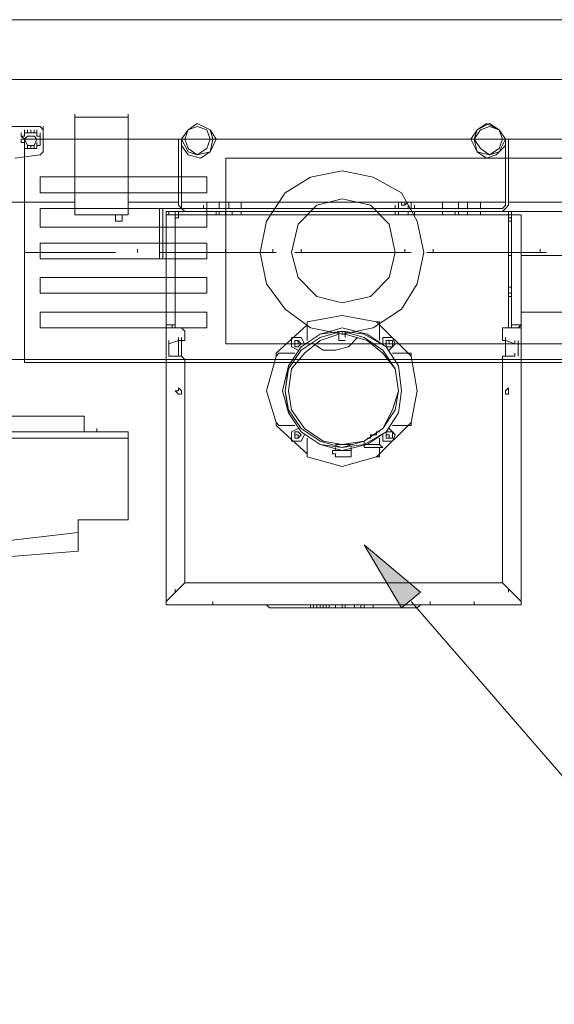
# Model space of a CAD drawing. Header units: inches. Extents: x 1504 to 12593, y -807 to 3183.
# Tile 45 of 256: x 3434 to 3506, y 369 to 502. Entities that reach past the tile are written whole.
import ezdxf

# ---------------------------------------------------------------- set-up
doc = ezdxf.new("R2010")
doc.units = ezdxf.units.IN
doc.header["$MEASUREMENT"] = 0
for name, color, linetype in [('at_Entity', 7, 'Continuous'), ('at_Rect', 7, 'Continuous'), ('at_Solid', 7, 'Continuous')]:
    doc.layers.add(name, color=color, linetype=linetype)

msp = doc.modelspace()

# ---------------------------------------------------------------- hatches: boundary and pattern name
at = {"layer": 'at_Solid', "lineweight": 15}
msp.add_hatch(color=7, dxfattribs=at).paths.add_polyline_path([(3485.32, 422.56), (3480.3, 431.02), (3487.89, 424.68)])

# ---------------------------------------------------------------- linework, layer by layer
at = {"layer": 'at_Entity', "color": 7, "lineweight": 15}
for p, q in [((3728.66, 501.55), (3332.46, 501.55)), ((3427.08, 493.53), (3528.44, 493.53)), ((3441.42, 488.46), (3441.42, 488.88)), ((3441.42, 488.04), (3441.42, 488.46)), ((3448.61, 488.46), (3441.42, 488.46)), ((3441.42, 488.46), (3441.42, 488.04)), ((3441.42, 488.04), (3441.42, 475.37)), ((3448.61, 488.46), (3448.61, 488.88)), ((3448.61, 488.46), (3448.61, 488.04)), ((3448.61, 488.04), (3448.61, 488.46)), ((3448.61, 475.37), (3448.61, 488.04)), ((3429.14, 487.19), (3436.79, 487.19)), ((3434.67, 486.35), (3434.67, 486.77)), ((3434.67, 486.35), (3434.67, 486.77)), ((3435.06, 486.35), (3435.06, 486.77)), ((3435.06, 486.35), (3435.06, 486.77)), ((3435.5, 486.35), (3435.5, 486.77)), ((3435.5, 486.35), (3435.5, 486.77)), ((3435.95, 486.35), (3435.95, 486.77)), ((3435.95, 486.35), (3435.95, 486.77)), ((3436.34, 486.35), (3436.34, 486.77)), ((3436.34, 486.35), (3436.34, 486.77)), ((3437.18, 486.77), (3436.79, 487.19)), ((3437.18, 486.77), (3437.18, 487.19)), ((3437.18, 484.24), (3437.18, 486.77)), ((3455.75, 485.5), (3456.65, 486.77)), ((3455.75, 485.5), (3456.65, 486.77)), ((3456.2, 485.5), (3456.65, 486.77)), ((3456.65, 486.77), (3457.87, 487.61)), ((3456.65, 486.77), (3457.87, 487.61)), ((3456.65, 486.77), (3457.87, 487.19)), ((3457.87, 487.61), (3459.6, 486.77)), ((3457.87, 487.61), (3459.6, 486.77)), ((3457.87, 487.19), (3459.16, 486.77)), ((3459.16, 486.77), (3459.6, 485.5)), ((3459.6, 486.77), (3460.44, 485.5)), ((3459.6, 486.77), (3459.99, 485.5)), ((3494.64, 485.5), (3495.47, 486.77)), ((3495.08, 485.5), (3495.92, 486.77)), ((3495.08, 485.5), (3495.47, 486.77)), ((3495.47, 486.77), (3496.76, 487.61)), ((3495.47, 486.77), (3497.15, 487.61)), ((3495.92, 486.77), (3497.15, 487.19)), ((3496.76, 487.61), (3498.43, 486.77)), ((3497.15, 487.61), (3498.43, 486.77)), ((3497.15, 487.19), (3498.43, 486.77)), ((3498.43, 486.77), (3499.27, 485.5)), ((3498.43, 486.77), (3498.88, 485.5)), ((3498.43, 486.77), (3499.27, 485.5)), ((3434.22, 485.93), (3434.22, 486.35)), ((3434.67, 485.93), (3434.22, 485.93)), ((3434.22, 485.93), (3434.67, 485.93)), ((3434.67, 485.93), (3434.22, 485.93)), ((3434.22, 485.93), (3434.67, 485.5)), ((3434.22, 485.5), (3434.67, 485.5)), ((3434.67, 485.5), (3434.22, 485.5)), ((3434.67, 485.5), (3434.22, 485.5)), ((3434.22, 485.08), (3434.22, 485.5)), ((3435.06, 486.35), (3434.67, 486.35)), ((3434.67, 485.93), (3434.67, 486.35)), ((3434.67, 485.93), (3434.67, 486.35)), ((3434.67, 485.5), (3435.06, 485.93)), ((3435.06, 484.66), (3434.67, 485.5)), ((3435.5, 486.35), (3435.06, 486.35)), ((3435.06, 485.93), (3435.95, 485.93)), ((3435.5, 486.35), (3435.95, 486.35)), ((3435.95, 486.35), (3436.34, 486.35)), ((3435.95, 485.93), (3436.34, 485.5)), ((3436.34, 485.5), (3435.95, 484.66)), ((3436.34, 485.93), (3436.34, 486.35)), ((3436.34, 485.93), (3436.34, 486.35)), ((3436.34, 485.93), (3436.34, 486.35)), ((3436.79, 485.93), (3436.34, 485.93)), ((3436.34, 485.93), (3436.79, 485.93)), ((3436.34, 485.93), (3436.79, 485.93)), ((3436.79, 485.93), (3436.34, 485.93)), ((3436.34, 485.93), (3436.79, 485.93)), ((3436.79, 485.93), (3436.79, 486.35)), ((3436.79, 485.5), (3436.79, 485.93)), ((3436.79, 485.5), (3436.79, 485.93)), ((3436.79, 485.5), (3436.79, 485.93)), ((3436.79, 485.08), (3436.79, 485.5)), ((3436.79, 485.5), (3436.79, 485.08)), ((3436.79, 485.08), (3436.79, 485.5)), ((3441.42, 485.5), (3437.18, 485.5)), ((3441.42, 485.5), (3437.18, 485.5)), ((3455.36, 485.5), (3448.61, 485.5)), ((3455.36, 485.5), (3448.61, 485.5)), ((3455.75, 485.5), (3455.36, 485.5)), ((3455.36, 485.5), (3455.36, 476.63)), ((3455.75, 476.63), (3455.75, 485.5)), ((3456.65, 483.81), (3455.75, 485.5)), ((3456.65, 484.24), (3456.2, 485.5)), ((3459.6, 485.5), (3459.16, 484.24)), ((3460.44, 485.5), (3459.6, 483.81)), ((3459.99, 485.5), (3459.6, 483.81)), ((3494.64, 485.5), (3460.44, 485.5)), ((3494.64, 485.5), (3460.44, 485.5)), ((3495.47, 483.81), (3494.64, 485.5)), ((3495.92, 484.24), (3495.08, 485.5)), ((3495.47, 483.81), (3495.08, 485.5)), ((3498.88, 485.5), (3498.43, 484.24)), ((3499.27, 485.5), (3498.43, 483.81)), ((3499.27, 476.63), (3499.27, 485.5)), ((3499.27, 485.5), (3499.71, 485.5)), ((3513.21, 485.5), (3499.71, 485.5)), ((3513.21, 485.5), (3499.71, 485.5)), ((3499.71, 485.5), (3499.71, 476.63)), ((3434.22, 485.08), (3434.67, 485.08)), ((3434.67, 485.08), (3434.22, 485.08)), ((3434.22, 485.08), (3434.67, 485.08)), ((3434.67, 485.08), (3434.22, 485.08)), ((3434.67, 485.08), (3434.22, 485.08)), ((3434.22, 485.08), (3434.67, 485.08)), ((3434.67, 485.08), (3434.22, 485.08)), ((3434.67, 484.66), (3434.67, 485.08)), ((3434.67, 484.66), (3434.67, 485.08)), ((3434.67, 484.66), (3434.67, 485.08)), ((3434.67, 484.24), (3434.67, 484.66)), ((3434.67, 484.66), (3434.67, 484.24)), ((3434.67, 484.24), (3434.67, 484.66)), ((3435.06, 484.24), (3434.67, 484.24)), ((3435.06, 484.24), (3435.06, 484.66)), ((3435.06, 484.24), (3435.06, 484.66)), ((3435.95, 484.66), (3435.06, 484.66)), ((3435.5, 484.24), (3435.06, 484.24)), ((3435.5, 484.24), (3435.5, 484.66)), ((3435.5, 484.24), (3435.5, 484.66)), ((3435.5, 484.24), (3435.5, 484.66)), ((3435.5, 484.24), (3435.95, 484.24)), ((3435.95, 484.24), (3435.95, 484.66)), ((3435.95, 484.24), (3435.95, 484.66)), ((3435.95, 484.24), (3436.34, 484.24)), ((3436.34, 484.66), (3436.34, 485.08)), ((3436.34, 484.24), (3436.34, 484.66)), ((3436.34, 484.24), (3436.34, 484.66)), ((3436.34, 484.66), (3436.34, 484.24)), ((3436.34, 484.66), (3436.34, 484.24)), ((3436.34, 484.66), (3436.79, 484.66)), ((3436.79, 484.66), (3436.34, 484.66)), ((3436.34, 484.66), (3436.79, 484.66)), ((3436.79, 484.66), (3436.34, 484.66)), ((3436.34, 484.66), (3436.79, 484.66)), ((3436.34, 484.24), (3436.34, 484.66)), ((3436.79, 485.08), (3436.79, 484.66)), ((3436.79, 484.66), (3436.79, 485.08)), ((3437.18, 484.24), (3437.18, 483.81)), ((3456.65, 483.39), (3455.75, 484.66)), ((3457.87, 483.39), (3456.65, 484.24)), ((3459.16, 484.24), (3457.87, 483.39)), ((3497.15, 483.39), (3495.92, 484.24)), ((3498.43, 484.24), (3497.15, 483.39)), ((3499.27, 484.66), (3498.04, 483.39)), ((3436.79, 483.39), (3433.38, 482.96)), ((3437.18, 483.81), (3436.79, 483.39)), ((3457.87, 483.39), (3456.65, 483.81)), ((3458.32, 482.96), (3456.65, 483.39)), ((3459.6, 483.81), (3457.87, 483.39)), ((3459.6, 483.81), (3458.32, 482.96)), ((3496.76, 482.96), (3495.47, 483.81)), ((3497.15, 483.39), (3495.47, 483.81)), ((3498.04, 483.39), (3496.76, 482.96)), ((3498.43, 483.81), (3497.15, 483.39)), ((3441.42, 477.06), (3427.08, 477.06)), ((3455.36, 477.06), (3448.61, 477.06)), ((3452.8, 476.21), (3452.8, 469.45)), ((3452.8, 469.45), (3452.8, 476.21)), ((3452.8, 476.21), (3453.24, 476.21)), ((3453.24, 476.21), (3453.24, 469.45)), ((3453.24, 476.21), (3453.24, 469.45)), ((3455.36, 476.21), (3453.24, 476.21)), ((3455.75, 476.21), (3455.36, 476.63)), ((3499.27, 477.06), (3455.75, 477.06)), ((3455.75, 476.21), (3455.75, 476.63)), ((3457.87, 476.21), (3455.75, 476.21)), ((3456.2, 476.21), (3455.75, 476.21)), ((3456.2, 475.79), (3455.75, 476.21)), ((3498.88, 476.21), (3456.2, 476.21)), ((3457.87, 476.21), (3458.71, 476.21)), ((3458.71, 476.21), (3458.71, 476.63)), ((3459.16, 477.06), (3459.16, 476.21)), ((3460.83, 476.21), (3460.83, 477.06)), ((3462.11, 476.21), (3462.11, 477.06)), ((3463.79, 477.06), (3463.79, 476.21)), ((3484.48, 476.21), (3484.48, 476.63)), ((3484.48, 476.21), (3484.93, 476.21)), ((3484.93, 476.21), (3484.93, 477.06)), ((3484.93, 477.06), (3484.93, 476.21)), ((3484.93, 476.21), (3484.93, 476.63)), ((3485.32, 476.63), (3485.32, 477.06)), ((3485.32, 476.63), (3485.32, 477.06)), ((3485.77, 477.06), (3485.32, 477.06)), ((3485.77, 476.63), (3485.32, 476.63)), ((3485.77, 476.63), (3485.32, 476.63)), ((3486.21, 477.06), (3485.77, 476.63)), ((3486.21, 477.06), (3485.77, 477.06)), ((3485.77, 477.06), (3485.77, 476.63)), ((3485.77, 477.06), (3485.77, 476.63)), ((3485.77, 476.63), (3485.77, 477.06)), ((3485.77, 476.63), (3485.77, 477.06)), ((3486.21, 476.21), (3486.21, 476.63)), ((3486.21, 476.21), (3487.05, 476.21)), ((3486.6, 476.21), (3486.6, 477.06)), ((3487.05, 476.21), (3487.05, 476.63)), ((3490.84, 477.06), (3490.84, 476.21)), ((3492.96, 476.21), (3492.96, 477.06)), ((3494.19, 476.21), (3494.19, 477.06)), ((3495.92, 477.06), (3495.92, 476.21)), ((3499.27, 476.63), (3498.88, 476.21)), ((3499.27, 476.21), (3498.88, 475.79)), ((3499.71, 476.63), (3499.27, 476.21)), ((3513.21, 477.06), (3499.71, 477.06)), ((3441.42, 475.37), (3441.42, 475.79)), ((3441.42, 475.37), (3441.42, 475.79)), ((3441.42, 475.37), (3441.42, 475.79)), ((3441.42, 475.37), (3448.61, 475.37)), ((3446.88, 474.52), (3446.88, 475.37)), ((3447.78, 474.52), (3447.78, 475.37)), ((3448.61, 475.37), (3448.61, 475.79)), ((3448.61, 475.37), (3448.61, 475.79)), ((3448.61, 475.37), (3448.61, 475.79)), ((3455.75, 475.79), (3453.69, 475.79)), ((3453.69, 475.79), (3453.69, 475.37)), ((3454.08, 475.79), (3453.69, 475.79)), ((3453.69, 475.37), (3453.69, 475.79)), ((3453.69, 475.37), (3454.92, 475.37)), ((3453.69, 474.94), (3453.69, 475.37)), ((3453.69, 475.37), (3453.69, 474.94)), ((3453.69, 474.94), (3453.69, 475.37)), ((3453.69, 474.94), (3453.69, 475.37)), ((3453.69, 475.37), (3455.36, 475.37)), ((3453.69, 460.58), (3453.69, 474.94)), ((3454.08, 475.37), (3454.08, 475.79)), ((3454.08, 475.79), (3500.1, 475.79)), ((3454.92, 475.79), (3454.92, 474.94)), ((3454.92, 475.37), (3454.92, 460.58)), ((3454.92, 475.37), (3458.71, 475.37)), ((3454.92, 474.94), (3454.92, 475.37)), ((3455.36, 475.37), (3454.92, 475.37)), ((3454.92, 475.37), (3454.92, 474.94)), ((3454.92, 474.94), (3454.92, 475.37)), ((3454.92, 460.16), (3454.92, 474.94)), ((3454.92, 474.94), (3455.36, 474.94)), ((3455.36, 475.79), (3455.36, 475.37)), ((3455.36, 474.94), (3455.36, 475.37)), ((3455.36, 475.37), (3499.71, 475.37)), ((3455.36, 474.94), (3455.36, 475.37)), ((3498.88, 475.79), (3456.2, 475.79)), ((3459.16, 475.79), (3459.16, 475.37)), ((3460.44, 475.37), (3460.44, 475.79)), ((3460.83, 475.37), (3460.83, 475.79)), ((3461.67, 475.37), (3461.67, 475.79)), ((3462.56, 475.37), (3462.56, 475.79)), ((3463.79, 475.79), (3463.79, 475.37)), ((3484.48, 475.37), (3484.48, 475.79)), ((3484.48, 475.37), (3484.48, 475.79)), ((3484.93, 475.37), (3484.93, 475.79)), ((3486.21, 475.37), (3486.21, 475.79)), ((3487.05, 475.37), (3487.05, 475.79)), ((3487.05, 475.37), (3487.05, 475.79)), ((3490.84, 475.79), (3490.84, 475.37)), ((3492.52, 475.37), (3492.52, 475.79)), ((3492.96, 475.37), (3492.96, 475.79)), ((3494.19, 475.37), (3494.19, 475.79)), ((3494.19, 475.79), (3494.19, 475.37)), ((3495.92, 475.79), (3495.92, 475.37)), ((3496.31, 475.37), (3497.59, 475.37)), ((3499.71, 475.37), (3497.59, 475.37)), ((3500.1, 475.79), (3499.27, 475.79)), ((3499.71, 475.37), (3499.71, 475.79)), ((3499.71, 475.37), (3499.71, 475.79)), ((3499.71, 475.37), (3499.71, 475.79)), ((3499.71, 475.37), (3499.71, 475.79)), ((3499.71, 475.37), (3499.71, 475.79)), ((3499.71, 475.37), (3499.71, 475.79)), ((3499.71, 474.94), (3499.71, 475.79)), ((3499.71, 475.37), (3499.71, 474.94)), ((3499.71, 475.37), (3500.1, 475.37)), ((3500.1, 475.37), (3499.71, 475.37)), ((3499.71, 474.94), (3499.71, 475.37)), ((3499.71, 474.94), (3499.71, 475.37)), ((3499.71, 474.94), (3499.71, 475.37)), ((3499.71, 474.94), (3499.71, 475.37)), ((3499.71, 475.37), (3499.71, 474.94)), ((3499.71, 474.94), (3499.71, 475.37)), ((3499.71, 474.94), (3500.1, 474.94)), ((3499.71, 474.94), (3499.71, 474.52)), ((3499.71, 474.94), (3499.71, 460.16)), ((3499.71, 473.25), (3499.71, 474.94)), ((3511.93, 475.79), (3500.1, 475.79)), ((3500.1, 475.37), (3500.1, 475.79)), ((3500.1, 475.37), (3500.1, 475.79)), ((3500.1, 475.37), (3500.1, 475.79)), ((3500.1, 475.37), (3500.1, 460.58)), ((3500.1, 475.37), (3501.39, 475.37)), ((3500.1, 475.37), (3501.39, 475.37)), ((3501.39, 475.37), (3501.39, 474.94)), ((3501.39, 475.37), (3501.39, 474.94)), ((3501.39, 475.37), (3501.39, 474.94)), ((3501.39, 474.94), (3501.39, 460.58)), ((3446.88, 474.52), (3447.78, 474.52)), ((3499.71, 474.52), (3500.1, 474.52)), ((3499.71, 474.52), (3500.1, 474.52)), ((3499.71, 473.68), (3499.71, 474.1)), ((3499.71, 473.25), (3499.71, 473.68)), ((3449.84, 470.3), (3449.84, 470.72)), ((3468.03, 470.3), (3468.03, 470.72)), ((3471.82, 470.3), (3471.82, 470.72)), ((3485.77, 470.3), (3485.77, 470.72)), ((3489.56, 470.3), (3489.56, 470.72)), ((3503.95, 470.3), (3503.95, 470.72)), ((3434.67, 470.3), (3446.88, 470.3)), ((3452.8, 470.3), (3465.07, 470.3)), ((3452.8, 469.45), (3453.24, 469.45)), ((3453.69, 469.45), (3453.24, 469.45)), ((3454.92, 469.45), (3454.92, 469.87)), ((3461.67, 470.3), (3468.47, 470.3)), ((3470.98, 470.3), (3482.81, 470.3)), ((3474.78, 470.3), (3486.6, 470.3)), ((3488.72, 470.3), (3501, 470.3)), ((3492.52, 470.3), (3504.79, 470.3)), ((3500.1, 469.87), (3499.71, 469.87)), ((3500.1, 469.87), (3499.71, 469.87)), ((3511.54, 469.87), (3501.39, 469.87)), ((3511.54, 469.87), (3501.39, 469.87)), ((3454.92, 465.65), (3454.92, 466.07)), ((3454.92, 465.65), (3454.92, 466.07)), ((3500.1, 465.65), (3499.71, 465.65)), ((3499.71, 465.65), (3500.1, 465.65)), ((3454.92, 464.81), (3454.92, 465.22)), ((3454.92, 464.38), (3454.92, 464.81)), ((3500.1, 464.81), (3499.71, 464.81)), ((3499.71, 464.38), (3500.1, 464.38)), ((3501.39, 464.38), (3501.39, 464.81)), ((3501.39, 457.2), (3501.39, 464.38)), ((3472.66, 461), (3477.34, 461.85)), ((3477.34, 461.85), (3481.97, 461)), ((3511.54, 462.27), (3501.39, 462.27)), ((3453.69, 460.58), (3453.69, 461)), ((3453.69, 460.58), (3453.69, 461)), ((3453.69, 460.58), (3453.69, 461)), ((3453.69, 460.16), (3453.69, 460.58)), ((3454.92, 460.58), (3453.69, 460.58)), ((3453.69, 460.58), (3453.69, 460.16)), ((3453.69, 460.58), (3453.69, 460.16)), ((3454.53, 460.16), (3453.69, 460.16)), ((3455.75, 460.16), (3453.69, 460.16)), ((3453.69, 423.41), (3453.69, 460.16)), ((3453.69, 460.16), (3453.69, 423.83)), ((3454.53, 460.16), (3453.69, 460.16)), ((3454.53, 460.58), (3454.53, 460.16)), ((3454.53, 460.16), (3454.53, 460.58)), ((3454.53, 460.58), (3454.92, 460.58)), ((3454.53, 460.16), (3454.92, 460.16)), ((3454.92, 460.16), (3454.92, 460.58)), ((3454.92, 460.58), (3454.92, 460.16)), ((3456.2, 459.74), (3455.75, 460.16)), ((3472.66, 460.58), (3468.47, 456.78)), ((3472.66, 460.58), (3472.66, 461)), ((3472.66, 461), (3472.66, 460.58)), ((3472.66, 460.58), (3472.66, 458.47)), ((3474.39, 459.32), (3477.34, 460.16)), ((3477.34, 460.16), (3480.69, 459.32)), ((3481.97, 461), (3482.36, 460.58)), ((3482.36, 461), (3481.97, 461)), ((3482.36, 460.58), (3482.36, 461)), ((3482.36, 460.58), (3482.36, 458.47)), ((3486.21, 456.78), (3482.36, 460.58)), ((3498.88, 460.16), (3498.88, 458.47)), ((3498.88, 460.16), (3501.39, 460.16)), ((3500.1, 460.16), (3500.1, 460.58)), ((3500.1, 460.58), (3501, 460.58)), ((3500.1, 460.16), (3500.1, 460.58)), ((3500.1, 460.16), (3500.1, 460.58)), ((3500.1, 460.16), (3501.39, 460.16)), ((3501, 460.16), (3500.1, 460.16)), ((3501, 460.58), (3501.39, 460.58)), ((3501.39, 460.58), (3501, 460.16)), ((3501.39, 460.16), (3501.39, 460.58)), ((3501.39, 460.16), (3501.39, 460.58)), ((3501.39, 460.16), (3501.39, 460.58)), ((3501.39, 460.16), (3501.39, 423.41)), ((3455.36, 458.47), (3455.36, 458.89)), ((3455.36, 458.47), (3455.36, 458.89)), ((3455.36, 458.47), (3455.36, 458.89)), ((3455.75, 458.47), (3455.75, 458.89)), ((3456.2, 458.47), (3456.2, 459.74)), ((3470.54, 457.63), (3470.54, 458.89)), ((3470.54, 458.89), (3471.82, 458.89)), ((3471.82, 457.63), (3474.39, 459.32)), ((3471.82, 457.63), (3474.39, 459.32)), ((3471.82, 458.89), (3472.27, 458.04)), ((3471.82, 457.2), (3474.39, 458.89)), ((3474.39, 458.89), (3477.34, 459.74)), ((3474.39, 459.32), (3477.34, 459.74)), ((3474.39, 458.47), (3476.9, 459.32)), ((3476.9, 459.32), (3476.9, 459.74)), ((3476.9, 459.32), (3476.9, 459.74)), ((3476.9, 458.89), (3476.9, 459.32)), ((3476.9, 458.47), (3476.9, 458.89)), ((3477.34, 459.32), (3477.34, 459.74)), ((3477.34, 459.74), (3480.3, 458.89)), ((3477.34, 459.74), (3480.3, 459.32)), ((3477.73, 459.32), (3477.34, 459.32)), ((3477.73, 459.32), (3477.34, 459.32)), ((3477.73, 459.32), (3477.73, 459.74)), ((3477.73, 459.32), (3477.73, 459.74)), ((3477.73, 459.32), (3480.69, 458.47)), ((3477.73, 458.89), (3477.73, 459.32)), ((3477.73, 458.89), (3477.73, 459.32)), ((3479.41, 458.89), (3478.18, 457.63)), ((3480.3, 459.32), (3483.26, 457.63)), ((3480.3, 458.89), (3482.81, 457.2)), ((3480.69, 459.32), (3483.26, 457.63)), ((3482.81, 458.04), (3482.81, 458.89)), ((3482.81, 458.89), (3484.09, 458.89)), ((3484.09, 458.89), (3484.48, 458.04)), ((3499.27, 458.47), (3499.27, 458.89)), ((3499.27, 458.47), (3499.27, 458.89)), ((3499.27, 458.47), (3499.27, 458.89)), ((3499.27, 458.47), (3499.27, 458.89)), ((3454.08, 458.04), (3454.08, 458.47)), ((3455.36, 458.47), (3454.08, 458.04)), ((3454.08, 458.04), (3454.08, 458.47)), ((3454.08, 458.04), (3454.08, 458.47)), ((3454.08, 457.63), (3454.08, 458.04)), ((3454.08, 458.04), (3454.08, 457.63)), ((3454.08, 456.78), (3454.08, 457.63)), ((3455.36, 456.36), (3455.36, 458.47)), ((3455.75, 458.47), (3455.36, 458.47)), ((3455.36, 458.47), (3456.2, 458.47)), ((3455.75, 458.04), (3455.75, 458.47)), ((3455.75, 458.04), (3455.75, 458.47)), ((3455.75, 458.04), (3455.75, 458.47)), ((3455.75, 456.36), (3455.75, 458.04)), ((3455.75, 458.04), (3455.75, 456.36)), ((3470.15, 455.09), (3471.82, 457.63)), ((3470.15, 455.09), (3471.82, 457.63)), ((3471.43, 457.2), (3470.54, 457.63)), ((3470.98, 458.04), (3470.98, 458.47)), ((3470.98, 458.47), (3471.43, 458.47)), ((3470.98, 457.63), (3470.98, 458.04)), ((3471.43, 458.04), (3470.98, 458.04)), ((3471.43, 458.04), (3470.98, 458.04)), ((3471.43, 457.63), (3470.98, 457.63)), ((3471.43, 458.47), (3471.82, 458.04)), ((3471.43, 458.04), (3471.43, 458.47)), ((3471.43, 458.04), (3471.43, 458.47)), ((3471.43, 458.04), (3471.43, 458.47)), ((3471.82, 458.04), (3471.43, 457.63)), ((3472.27, 456.78), (3474.39, 458.47)), ((3474.78, 457.2), (3473.49, 458.04)), ((3478.18, 457.63), (3476.45, 457.2)), ((3476.9, 458.47), (3477.73, 458.47)), ((3480.69, 458.47), (3482.81, 456.78)), ((3483.26, 458.04), (3483.26, 458.47)), ((3483.26, 458.47), (3484.09, 458.47)), ((3483.26, 457.63), (3483.26, 458.04)), ((3483.65, 458.04), (3483.26, 458.04)), ((3483.65, 458.04), (3483.26, 458.04)), ((3484.09, 457.63), (3483.26, 457.63)), ((3483.26, 457.63), (3484.93, 455.09)), ((3483.26, 457.63), (3484.93, 455.09)), ((3483.65, 458.04), (3483.65, 458.47)), ((3483.65, 458.04), (3483.65, 458.47)), ((3483.65, 458.04), (3483.65, 458.47)), ((3484.09, 457.63), (3483.65, 457.2)), ((3484.09, 458.47), (3484.09, 457.63)), ((3484.48, 458.04), (3484.09, 457.63)), ((3498.88, 458.47), (3499.27, 458.47)), ((3499.27, 458.47), (3499.27, 456.36)), ((3499.27, 458.04), (3499.27, 458.47)), ((3499.27, 458.47), (3500.55, 458.04)), ((3499.27, 458.04), (3499.27, 456.36)), ((3499.27, 456.36), (3499.27, 458.04)), ((3500.55, 458.04), (3500.55, 458.47)), ((3500.55, 458.04), (3500.55, 458.47)), ((3501, 458.04), (3501, 458.47)), ((3501, 458.04), (3501, 457.63)), ((3501, 457.63), (3501, 458.04)), ((3501, 457.63), (3501, 458.04)), ((3501, 457.63), (3501, 456.78)), ((3454.08, 456.78), (3454.08, 457.2)), ((3454.08, 456.36), (3454.08, 456.78)), ((3454.08, 456.78), (3454.08, 456.36)), ((3454.08, 456.36), (3454.08, 456.78)), ((3454.08, 456.36), (3454.08, 456.78)), ((3455.36, 456.36), (3454.08, 456.36)), ((3455.36, 456.36), (3455.36, 456.78)), ((3455.36, 456.36), (3455.36, 456.78)), ((3455.36, 456.36), (3455.36, 456.78)), ((3455.36, 456.36), (3455.36, 456.78)), ((3455.75, 456.36), (3455.36, 456.36)), ((3455.75, 456.36), (3455.36, 456.36)), ((3455.75, 456.36), (3455.75, 456.78)), ((3455.75, 456.36), (3455.75, 456.78)), ((3455.75, 456.36), (3455.75, 456.78)), ((3456.2, 455.94), (3455.75, 456.36)), ((3468.47, 456.36), (3467.19, 451.71)), ((3468.86, 456.78), (3468.47, 456.36)), ((3468.47, 456.78), (3468.47, 456.36)), ((3470.98, 456.78), (3468.86, 456.78)), ((3470.15, 454.66), (3471.82, 457.2)), ((3470.54, 454.66), (3472.27, 456.78)), ((3476.45, 457.2), (3474.78, 457.2)), ((3482.81, 457.2), (3484.48, 454.66)), ((3482.81, 456.78), (3484.48, 454.66)), ((3486.21, 456.78), (3484.09, 456.78)), ((3486.21, 456.78), (3486.6, 456.36)), ((3486.6, 456.78), (3486.21, 456.78)), ((3486.6, 456.36), (3486.6, 456.78)), ((3486.6, 456.36), (3487.44, 451.71)), ((3499.27, 456.36), (3498.88, 456.36)), ((3498.88, 456.36), (3498.88, 425.94)), ((3499.27, 456.36), (3499.27, 456.78)), ((3499.27, 456.36), (3499.27, 456.78)), ((3499.27, 456.36), (3499.27, 456.78)), ((3499.27, 456.36), (3499.27, 456.78)), ((3499.27, 456.36), (3500.55, 456.36)), ((3500.55, 456.36), (3500.55, 456.78)), ((3501, 456.78), (3501, 456.36)), ((3501, 456.36), (3501, 456.78)), ((3501, 456.36), (3501, 456.78)), ((3501, 456.36), (3501, 456.78)), ((3501.39, 457.2), (3501.39, 456.78)), ((3900.14, 455.94), (3337.93, 455.94)), ((3456.2, 425.94), (3456.2, 455.94)), ((3469.31, 451.71), (3470.15, 455.09)), ((3469.7, 451.71), (3470.15, 455.09)), ((3484.93, 455.09), (3485.32, 451.71)), ((3484.93, 455.09), (3485.32, 451.71)), ((3469.7, 451.71), (3470.15, 454.66)), ((3470.15, 451.71), (3470.54, 454.66)), ((3484.48, 454.66), (3484.93, 451.71)), ((3484.48, 454.66), (3484.93, 451.71)), ((3454.92, 451.71), (3455.36, 451.71)), ((3455.36, 451.29), (3454.92, 451.71)), ((3455.36, 451.71), (3455.36, 452.13)), ((3455.36, 452.13), (3455.75, 451.71)), ((3455.75, 451.29), (3455.36, 451.29)), ((3455.75, 451.71), (3455.75, 451.29)), ((3467.19, 451.71), (3468.47, 447.48)), ((3470.15, 448.76), (3469.31, 451.71)), ((3470.15, 449.17), (3469.7, 451.71)), ((3470.15, 448.76), (3469.7, 451.71)), ((3470.54, 449.17), (3470.15, 451.71)), ((3484.93, 451.71), (3484.09, 449.17)), ((3484.93, 451.71), (3484.48, 449.17)), ((3485.32, 451.71), (3484.93, 448.76)), ((3485.32, 451.71), (3484.93, 448.76)), ((3487.44, 451.71), (3486.6, 447.48)), ((3499.27, 451.71), (3499.71, 452.13)), ((3499.27, 451.29), (3499.27, 451.71)), ((3499.71, 451.29), (3499.27, 451.29)), ((3499.71, 452.13), (3499.71, 451.29)), ((3421.16, 448.33), (3442.25, 448.33)), ((3442.25, 448.33), (3442.7, 448.33)), ((3442.7, 448.33), (3442.7, 446.22)), ((3471.82, 446.64), (3470.15, 449.17)), ((3471.82, 446.22), (3470.15, 448.76)), ((3471.82, 446.22), (3470.15, 448.76)), ((3472.27, 446.64), (3470.54, 449.17)), ((3484.09, 449.17), (3482.81, 446.64)), ((3484.48, 449.17), (3482.81, 446.64)), ((3484.93, 448.76), (3483.26, 446.22)), ((3484.93, 448.76), (3483.26, 446.22)), ((3468.86, 447.07), (3468.47, 447.48)), ((3468.47, 447.07), (3468.47, 447.48)), ((3468.47, 447.07), (3472.66, 443.26)), ((3468.86, 447.07), (3470.98, 447.07)), ((3482.36, 443.26), (3486.21, 447.07)), ((3484.09, 447.07), (3486.21, 447.07)), ((3486.21, 447.07), (3486.6, 447.48)), ((3486.6, 447.07), (3486.21, 447.07)), ((3486.6, 447.48), (3486.6, 447.07)), ((3448.61, 446.22), (3390.31, 446.22)), ((3421.16, 446.22), (3443.93, 446.22)), ((3444.37, 446.22), (3443.93, 446.22)), ((3444.37, 446.22), (3444.37, 446.64)), ((3448.61, 445.38), (3448.61, 446.22)), ((3470.54, 446.22), (3471.43, 446.64)), ((3470.54, 444.95), (3470.54, 446.22)), ((3470.98, 445.8), (3470.98, 446.22)), ((3470.98, 446.22), (3471.43, 446.22)), ((3470.98, 445.38), (3470.98, 445.8)), ((3471.43, 445.8), (3470.98, 445.8)), ((3471.43, 445.8), (3470.98, 445.8)), ((3471.43, 446.22), (3471.82, 445.8)), ((3471.82, 445.8), (3471.43, 445.38)), ((3471.43, 445.8), (3471.43, 445.38)), ((3471.43, 445.8), (3471.43, 445.38)), ((3471.43, 445.38), (3471.43, 445.8)), ((3474.39, 444.95), (3471.82, 446.64)), ((3474.39, 444.53), (3471.82, 446.22)), ((3474.39, 444.53), (3471.82, 446.22)), ((3472.27, 445.8), (3471.82, 444.95)), ((3474.78, 444.95), (3472.27, 446.64)), ((3482.81, 446.64), (3480.3, 444.95)), ((3482.81, 446.64), (3480.3, 444.95)), ((3483.26, 446.22), (3480.3, 444.53)), ((3483.26, 446.22), (3480.69, 444.53)), ((3481.97, 445.8), (3481.14, 445.8)), ((3481.14, 445.8), (3481.14, 445.38)), ((3481.14, 445.38), (3481.14, 445.8)), ((3481.14, 445.8), (3481.53, 445.8)), ((3481.53, 445.8), (3481.97, 445.8)), ((3481.97, 445.8), (3481.97, 446.22)), ((3481.97, 446.22), (3482.36, 446.22)), ((3482.36, 446.22), (3481.97, 446.22)), ((3481.97, 446.22), (3481.97, 445.8)), ((3482.81, 444.95), (3482.81, 445.8)), ((3483.26, 445.8), (3483.26, 446.22)), ((3483.26, 446.22), (3484.09, 446.22)), ((3483.26, 445.38), (3483.26, 445.8)), ((3483.65, 445.8), (3483.26, 445.8)), ((3483.65, 445.8), (3483.26, 445.8)), ((3483.65, 446.64), (3484.09, 446.22)), ((3483.65, 445.8), (3483.65, 445.38)), ((3483.65, 445.8), (3483.65, 445.38)), ((3483.65, 445.38), (3483.65, 445.8)), ((3484.09, 446.22), (3484.09, 445.38)), ((3484.09, 446.22), (3484.48, 445.8)), ((3484.48, 445.8), (3484.09, 444.95)), ((3448.61, 445.38), (3390.31, 445.38)), ((3448.61, 434.39), (3448.61, 445.38)), ((3471.82, 444.95), (3470.54, 444.95)), ((3471.43, 445.38), (3470.98, 445.38)), ((3472.66, 445.38), (3472.66, 442.84)), ((3477.34, 444.11), (3474.39, 444.95)), ((3477.34, 444.11), (3474.39, 444.53)), ((3477.34, 443.69), (3474.39, 444.53)), ((3477.34, 444.53), (3474.78, 444.95)), ((3476.45, 444.53), (3478.57, 444.53)), ((3478.57, 444.53), (3476.45, 444.53)), ((3480.3, 444.95), (3477.34, 444.53)), ((3480.3, 444.95), (3477.34, 444.11)), ((3480.3, 444.53), (3477.34, 444.11)), ((3480.69, 444.53), (3477.34, 443.69)), ((3480.3, 444.53), (3480.3, 444.95)), ((3482.36, 444.53), (3480.3, 444.53)), ((3480.3, 444.11), (3480.3, 444.53)), ((3481.14, 445.38), (3480.69, 445.38)), ((3480.69, 445.38), (3481.14, 445.38)), ((3482.36, 444.53), (3480.69, 444.53)), ((3481.14, 444.53), (3482.36, 444.53)), ((3482.36, 445.38), (3482.36, 444.53)), ((3482.36, 444.53), (3482.36, 444.95)), ((3482.36, 444.53), (3482.81, 444.11)), ((3484.09, 444.95), (3482.81, 444.95)), ((3484.09, 445.38), (3483.26, 445.38)), ((3472.66, 442.84), (3472.66, 443.26)), ((3472.66, 442.84), (3472.66, 443.26)), ((3478.57, 443.69), (3476.06, 443.69)), ((3476.06, 443.69), (3476.06, 443.26)), ((3476.06, 443.26), (3476.45, 443.26)), ((3476.45, 443.69), (3476.45, 444.11)), ((3476.45, 443.69), (3476.45, 444.11)), ((3476.45, 443.26), (3476.45, 442.84)), ((3478.18, 443.69), (3478.57, 443.69)), ((3478.57, 443.69), (3478.57, 444.11)), ((3478.57, 442.84), (3478.57, 443.69)), ((3480.3, 444.11), (3482.36, 444.11)), ((3482.36, 443.26), (3481.97, 442.84)), ((3482.81, 444.11), (3482.36, 444.11)), ((3482.36, 443.26), (3482.36, 444.11)), ((3482.36, 443.26), (3482.36, 442.84)), ((3477.34, 441.58), (3472.66, 442.84)), ((3476.45, 442.84), (3478.57, 442.84)), ((3481.97, 442.84), (3477.34, 441.58)), ((3482.36, 442.84), (3481.97, 442.84)), ((3441.86, 432.7), (3441.86, 434.39)), ((3441.86, 434.39), (3448.61, 434.39)), ((3441.86, 432.7), (3430.87, 431.43)), ((3441.86, 432.7), (3441.86, 430.17)), ((3485.32, 422.56), (3480.3, 431.02)), ((3480.3, 431.02), (3487.89, 424.68)), ((3441.86, 430.17), (3430.87, 429.32)), ((3456.2, 425.94), (3453.69, 423.41)), ((3456.2, 425.94), (3453.69, 423.41)), ((3498.88, 425.94), (3456.2, 425.94)), ((3498.88, 425.94), (3501.39, 423.41)), ((3501.39, 423.41), (3498.88, 425.94)), ((3454.92, 424.68), (3454.92, 425.1)), ((3487.89, 424.68), (3485.32, 422.56)), ((3499.71, 424.68), (3499.71, 425.1)), ((3453.69, 423.41), (3453.69, 423.83)), ((3453.69, 422.99), (3453.69, 423.41)), ((3453.69, 422.99), (3453.69, 423.41)), ((3453.69, 422.99), (3453.69, 423.41)), ((3459.99, 422.99), (3459.99, 423.41)), ((3486.6, 423.41), (3533.52, 369.34)), ((3489.17, 422.99), (3489.17, 423.41)), ((3495.08, 422.99), (3495.08, 423.41)), ((3501.39, 423.41), (3501.39, 423.83)), ((3501.39, 423.41), (3501.39, 423.83)), ((3501.39, 423.41), (3501.39, 422.99)), ((3501.39, 423.41), (3501.39, 422.99)), ((3453.69, 422.99), (3501.39, 422.99)), ((3459.99, 422.99), (3467.19, 422.99)), ((3467.19, 422.99), (3467.58, 422.56)), ((3467.58, 422.56), (3487.44, 422.56)), ((3473.1, 422.56), (3473.1, 422.99)), ((3473.1, 422.56), (3473.1, 422.99)), ((3473.1, 422.56), (3473.1, 422.99)), ((3473.1, 422.56), (3473.49, 422.56)), ((3473.49, 422.56), (3473.49, 422.99)), ((3473.49, 422.56), (3473.49, 422.99)), ((3473.49, 422.56), (3473.94, 422.56)), ((3473.94, 422.56), (3473.94, 422.99)), ((3474.39, 422.56), (3474.39, 422.99)), ((3474.39, 422.56), (3474.39, 422.99)), ((3474.39, 422.56), (3474.39, 422.99)), ((3474.39, 422.56), (3474.39, 422.99)), ((3474.39, 422.56), (3474.78, 422.56)), ((3474.78, 422.56), (3474.78, 422.99)), ((3474.78, 422.56), (3474.78, 422.99)), ((3475.22, 422.56), (3474.78, 422.56)), ((3475.22, 422.56), (3475.22, 422.99)), ((3475.22, 422.56), (3475.22, 422.99)), ((3475.61, 422.56), (3475.61, 422.99)), ((3475.61, 422.56), (3476.06, 422.56)), ((3476.06, 422.56), (3476.45, 422.56)), ((3476.45, 422.56), (3476.45, 422.99)), ((3476.45, 422.56), (3476.45, 422.99)), ((3476.45, 422.56), (3477.34, 422.56)), ((3477.34, 422.56), (3477.34, 422.99)), ((3477.34, 422.56), (3477.73, 422.56)), ((3477.73, 422.56), (3477.73, 422.99)), ((3477.73, 422.56), (3477.73, 422.99)), ((3477.73, 422.56), (3477.73, 422.99)), ((3477.73, 422.56), (3477.73, 422.99)), ((3478.57, 422.56), (3477.73, 422.56)), ((3478.57, 422.56), (3479.02, 422.56)), ((3479.02, 422.56), (3479.02, 422.99)), ((3479.02, 422.56), (3479.02, 422.99)), ((3479.02, 422.56), (3479.02, 422.99)), ((3479.02, 422.56), (3479.02, 422.99)), ((3479.02, 422.56), (3479.02, 422.99)), ((3479.02, 422.56), (3479.85, 422.56)), ((3479.85, 422.56), (3479.85, 422.99)), ((3479.85, 422.56), (3479.85, 422.99)), ((3479.85, 422.56), (3479.85, 422.99)), ((3480.3, 422.56), (3480.3, 422.99)), ((3480.3, 422.56), (3480.3, 422.99)), ((3480.3, 422.56), (3480.69, 422.56)), ((3480.69, 422.56), (3481.53, 422.56)), ((3481.53, 422.56), (3481.53, 422.99)), ((3487.44, 422.56), (3487.89, 422.99)), ((3487.89, 422.99), (3495.08, 422.99))]:
    msp.add_line(p, q, dxfattribs=at)
at = {"layer": 'at_Entity', "color": 251, "lineweight": 15, "true_color": 0x535353}
for p, q in [((3477.34, 481.28), (3473.1, 480.43)), ((3481.53, 480.43), (3477.34, 481.28)), ((3473.1, 480.43), (3469.7, 478.32)), ((3485.32, 478.32), (3481.53, 480.43)), ((3469.7, 478.32), (3467.19, 474.52)), ((3477.34, 477.48), (3473.94, 476.63)), ((3481.14, 476.63), (3477.34, 477.48)), ((3487.44, 474.52), (3485.32, 478.32)), ((3473.94, 476.63), (3471.43, 474.1)), ((3483.65, 474.1), (3481.14, 476.63)), ((3467.19, 474.52), (3466.35, 470.3)), ((3471.43, 474.1), (3470.54, 470.3)), ((3484.48, 470.3), (3483.65, 474.1)), ((3488.33, 470.3), (3487.44, 474.52)), ((3434.67, 470.3), (3434.67, 470.72)), ((3461.67, 470.3), (3461.67, 470.72)), ((3466.35, 470.3), (3467.19, 466.07)), ((3470.54, 470.3), (3471.43, 466.92)), ((3483.65, 466.92), (3484.48, 470.3)), ((3487.44, 466.07), (3488.33, 470.3)), ((3471.43, 466.92), (3473.94, 464.38)), ((3481.14, 464.38), (3483.65, 466.92)), ((3467.19, 466.07), (3469.7, 462.69)), ((3485.32, 462.69), (3487.44, 466.07)), ((3473.94, 464.38), (3477.34, 463.54)), ((3477.34, 463.54), (3481.14, 464.38)), ((3469.7, 462.69), (3473.1, 460.16)), ((3481.53, 460.16), (3485.32, 462.69)), ((3473.1, 460.16), (3477.34, 459.32)), ((3477.34, 459.32), (3481.53, 460.16))]:
    msp.add_line(p, q, dxfattribs=at)
at = {"layer": 'at_Rect', "color": 251, "lineweight": 15, "true_color": 0x535353}
for p, q in [((3434.65, 485.5), (3680.91, 485.5)), ((3434.65, 485.5), (3434.65, 455.51)), ((3461.7, 482.97), (3696.98, 482.97)), ((3461.7, 482.97), (3461.7, 458.04)), ((3436.77, 480.44), (3459.16, 480.44)), ((3436.77, 480.44), (3436.77, 478.32)), ((3459.16, 478.32), (3459.16, 480.44)), ((3459.16, 478.32), (3436.77, 478.32)), ((3436.77, 476.21), (3459.16, 476.21)), ((3436.77, 476.21), (3436.77, 473.68)), ((3459.16, 473.68), (3459.16, 476.21)), ((3459.16, 473.68), (3436.77, 473.68)), ((3436.77, 471.56), (3459.16, 471.56)), ((3436.77, 471.56), (3436.77, 469.45)), ((3459.16, 469.45), (3459.16, 471.56)), ((3459.16, 469.45), (3436.77, 469.45)), ((3436.77, 466.92), (3459.16, 466.92)), ((3436.77, 466.92), (3436.77, 464.81)), ((3459.16, 464.81), (3459.16, 466.92)), ((3459.16, 464.81), (3436.77, 464.81)), ((3436.77, 462.27), (3459.16, 462.27)), ((3436.77, 462.27), (3436.77, 460.16)), ((3459.16, 460.16), (3459.16, 462.27)), ((3459.16, 460.16), (3436.77, 460.16)), ((3696.98, 458.04), (3461.7, 458.04)), ((3680.91, 455.51), (3434.65, 455.51))]:
    msp.add_line(p, q, dxfattribs=at)

doc.saveas('drawing.dxf')
